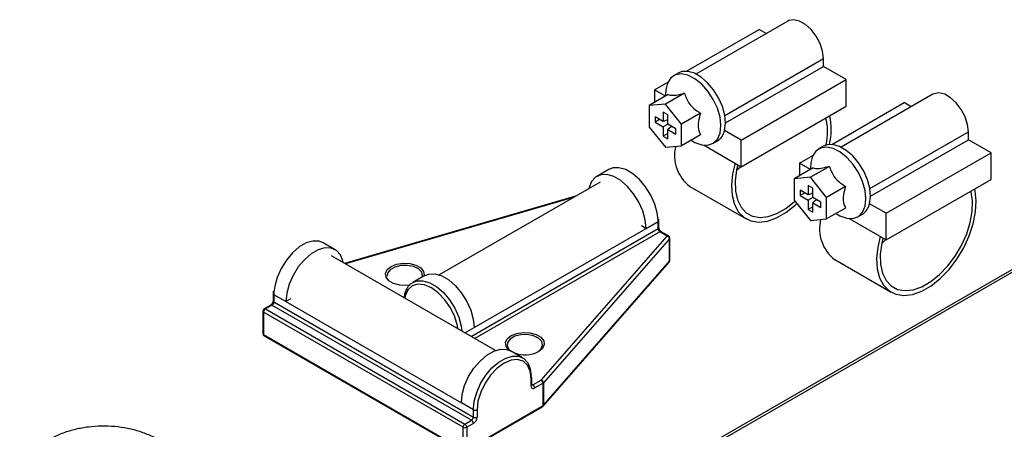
# Model space of a CAD drawing. Header units: millimetres. Extents: x 16 to 503, y 3 to 290.
# Tile 6 of 172: x 43.54 to 55.14, y 82.43 to 87.25. Entities that reach past the tile are written whole.
import ezdxf

# ---------------------------------------------------------------- set-up
doc = ezdxf.new("R2010")
doc.units = ezdxf.units.MM

msp = doc.modelspace()

# ---------------------------------------------------------------- linework, layer by layer
at = {"color": 7, "linetype": 'Continuous', "lineweight": 25}
for p, q in [((52.587, 87.237), (51.504, 86.613)), ((51.394, 86.645), (52.248, 87.138)), ((52.332, 87.09), (52.248, 87.138)), ((51.843, 86.126), (53.004, 86.796)), ((53.004, 86.702), (53.004, 86.796)), ((51.851, 86.036), (53.004, 86.702)), ((53.271, 86.548), (53.004, 86.702)), ((51.014, 86.426), (51.171, 86.517)), ((51.294, 86.624), (51.24, 86.593)), ((52.036, 85.835), (53.271, 86.548)), ((53.271, 86.234), (53.271, 86.548)), ((51.014, 86.426), (51.014, 86.276)), ((51.143, 86.351), (51.014, 86.426)), ((51.177, 86.371), (50.954, 86.242)), ((51.368, 86.388), (51.144, 86.259)), ((51.144, 86.368), (51.145, 86.352)), ((54.295, 86.374), (53.213, 85.75)), ((51.144, 86.259), (50.954, 86.242)), ((50.954, 86.242), (50.954, 85.988)), ((51.334, 86.022), (51.144, 86.259)), ((52.036, 85.521), (53.271, 86.234)), ((53.103, 85.783), (53.957, 86.276)), ((54.04, 86.227), (53.957, 86.276)), ((51.117, 86.052), (51.022, 86.107)), ((51.022, 86.107), (51.022, 86.044)), ((51.076, 86.076), (51.022, 86.044)), ((51.171, 86.131), (51.117, 86.162)), ((51.117, 86.162), (51.117, 86.052)), ((51.171, 86.073), (51.117, 86.052)), ((51.171, 86.021), (51.171, 86.131)), ((51.558, 86.151), (51.334, 86.022)), ((50.954, 85.988), (51.144, 85.751)), ((51.022, 86.044), (51.117, 85.989)), ((51.171, 86.021), (51.117, 85.989)), ((51.117, 85.989), (51.117, 85.879)), ((51.266, 85.966), (51.171, 86.021)), ((51.217, 85.994), (51.171, 85.958)), ((51.171, 85.848), (51.171, 85.958)), ((51.171, 85.958), (51.266, 85.903)), ((51.266, 85.903), (51.266, 85.966)), ((51.334, 85.768), (51.334, 86.022)), ((52.036, 85.835), (51.841, 85.948)), ((53.551, 85.263), (54.713, 85.933)), ((54.713, 85.839), (54.713, 85.933)), ((51.171, 85.911), (51.117, 85.879)), ((51.117, 85.879), (51.171, 85.848)), ((51.558, 85.897), (51.334, 85.768)), ((51.445, 85.832), (51.459, 85.824)), ((51.701, 85.794), (51.756, 85.825)), ((52.036, 85.521), (52.036, 85.835)), ((53.56, 85.173), (54.713, 85.839)), ((54.979, 85.685), (54.713, 85.839)), ((51.144, 85.751), (51.334, 85.768)), ((51.601, 85.773), (52.036, 85.521)), ((53.002, 85.762), (52.948, 85.73)), ((52.722, 85.563), (52.88, 85.654)), ((53.745, 84.972), (54.979, 85.685)), ((54.979, 85.371), (54.979, 85.685)), ((50.477, 85.489), (50.336, 85.407)), ((52.886, 85.508), (52.662, 85.379)), ((52.722, 85.563), (52.722, 85.413)), ((52.851, 85.488), (52.722, 85.563)), ((53.076, 85.525), (52.852, 85.396)), ((52.853, 85.505), (52.853, 85.489)), ((52.852, 85.396), (52.662, 85.379)), ((52.662, 85.379), (52.662, 85.125)), ((53.043, 85.159), (52.852, 85.396)), ((53.745, 84.658), (54.979, 85.371)), ((50.374, 85.34), (48.479, 84.246)), ((51.43, 85.288), (52.094, 84.905)), ((52.825, 85.189), (52.73, 85.244)), ((52.73, 85.244), (52.73, 85.181)), ((52.88, 85.268), (52.825, 85.299)), ((52.825, 85.299), (52.825, 85.189)), ((52.88, 85.158), (52.88, 85.268)), ((53.266, 85.288), (53.043, 85.159)), ((50.083, 85.172), (47.366, 84.381)), ((50.059, 85.158), (47.374, 84.376)), ((52.662, 85.125), (52.852, 84.888)), ((52.784, 85.213), (52.73, 85.181)), ((52.73, 85.181), (52.825, 85.126)), ((52.88, 85.21), (52.825, 85.189)), ((52.88, 85.158), (52.825, 85.126)), ((52.825, 85.126), (52.825, 85.016)), ((52.975, 85.103), (52.88, 85.158)), ((52.925, 85.131), (52.88, 85.095)), ((53.043, 84.905), (53.043, 85.159)), ((52.88, 85.048), (52.825, 85.016)), ((52.825, 85.016), (52.88, 84.985)), ((52.88, 84.985), (52.88, 85.095)), ((52.88, 85.095), (52.975, 85.04)), ((52.975, 85.04), (52.975, 85.103)), ((53.266, 85.034), (53.043, 84.905)), ((53.745, 84.972), (53.549, 85.085)), ((56.355, 84.961), (50.229, 81.425)), ((56.383, 84.945), (50.277, 81.42)), ((51.058, 84.876), (51.057, 84.894)), ((51.067, 84.888), (51.066, 84.906)), ((52.852, 84.888), (53.043, 84.905)), ((53.153, 84.969), (53.167, 84.961)), ((53.309, 84.91), (53.745, 84.658)), ((53.41, 84.931), (53.464, 84.962)), ((53.745, 84.658), (53.745, 84.972)), ((48.857, 83.52), (51.058, 84.791)), ((48.89, 83.625), (50.916, 84.794)), ((50.862, 84.826), (50.916, 84.794)), ((50.916, 84.794), (51.058, 84.876)), ((51.058, 84.791), (51.058, 84.876)), ((51.067, 84.804), (51.067, 84.888)), ((51.079, 84.753), (48.9, 83.495)), ((49.681, 83.007), (51.164, 84.704)), ((51.192, 84.671), (49.708, 82.974)), ((51.164, 84.704), (51.079, 84.753)), ((51.18, 84.706), (51.095, 84.755)), ((51.192, 84.407), (51.192, 84.671)), ((51.195, 84.415), (51.195, 84.679)), ((47.254, 84.543), (47.113, 84.625)), ((49.142, 83.356), (47.212, 84.47)), ((53.139, 84.426), (53.802, 84.042)), ((49.704, 82.698), (51.188, 84.395)), ((49.708, 82.71), (51.192, 84.407)), ((48.31, 84.237), (48.168, 84.156)), ((46.524, 84.053), (46.523, 84.025)), ((46.523, 84.025), (46.523, 83.94)), ((46.533, 84.041), (46.532, 84.012)), ((46.532, 84.012), (46.532, 83.928)), ((46.674, 83.931), (46.532, 84.012)), ((46.733, 83.965), (46.674, 83.931)), ((46.495, 83.891), (46.416, 83.846)), ((46.51, 83.89), (46.432, 83.844)), ((48.86, 82.533), (46.51, 83.89)), ((46.532, 83.928), (48.882, 82.571)), ((46.674, 83.931), (48.741, 82.738)), ((46.401, 83.819), (46.401, 83.555)), ((48.76, 82.45), (46.41, 83.807)), ((46.41, 83.807), (46.41, 83.543)), ((46.432, 83.844), (48.781, 82.488)), ((48.783, 83.563), (48.89, 83.625)), ((46.41, 83.543), (48.76, 82.186)), ((46.416, 83.529), (48.766, 82.172)), ((49.462, 83.269), (49.321, 83.35)), ((49.571, 83.036), (49.571, 83.041)), ((49.571, 82.951), (49.571, 83.036)), ((49.562, 82.938), (49.562, 83.023)), ((49.571, 82.958), (49.584, 82.951)), ((49.584, 82.951), (49.681, 83.007)), ((49.703, 82.969), (49.605, 82.913)), ((49.703, 82.706), (49.703, 82.969)), ((49.708, 82.974), (49.708, 82.71)), ((48.882, 82.656), (48.741, 82.738)), ((48.797, 82.172), (49.696, 82.692)), ((48.803, 82.186), (49.703, 82.706)), ((48.882, 82.656), (48.882, 82.67)), ((48.882, 82.571), (48.882, 82.656)), ((48.925, 82.656), (48.925, 82.571)), ((48.781, 82.488), (48.86, 82.533)), ((48.882, 82.496), (48.803, 82.45)), ((48.76, 82.186), (48.76, 82.45)), ((48.803, 82.45), (48.803, 82.186))]:
    msp.add_line(p, q, dxfattribs=at)
at = {"color": 7, "linetype": 'Continuous', "lineweight": 25, "flags": 128}
for points in [[(53.004, 86.796), (52.994, 86.882), (52.965, 86.971), (52.92, 87.059), (52.861, 87.136), (52.794, 87.197), (52.725, 87.237), (52.658, 87.253), (52.599, 87.244), (52.587, 87.237)], [(51.841, 85.948), (51.851, 86.033), (51.842, 86.129), (51.815, 86.23), (51.77, 86.332), (51.711, 86.426), (51.641, 86.51), (51.564, 86.576), (51.485, 86.622), (51.408, 86.644), (51.338, 86.642), (51.294, 86.624)], [(51.797, 86.005), (51.787, 86.105), (51.756, 86.21), (51.708, 86.314), (51.645, 86.411), (51.571, 86.494), (51.491, 86.558), (51.409, 86.599), (51.332, 86.615), (51.262, 86.604), (51.206, 86.567), (51.167, 86.507), (51.147, 86.427), (51.144, 86.368)], [(54.713, 85.933), (54.703, 86.019), (54.674, 86.109), (54.628, 86.196), (54.57, 86.273), (54.503, 86.334), (54.433, 86.374), (54.366, 86.39), (54.308, 86.381), (54.295, 86.374)], [(51.459, 85.824), (51.491, 85.805), (51.571, 85.777), (51.645, 85.774), (51.708, 85.798), (51.756, 85.847), (51.787, 85.917), (51.797, 86.005)], [(53.505, 85.142), (53.495, 85.242), (53.465, 85.347), (53.417, 85.451), (53.354, 85.548), (53.28, 85.631), (53.199, 85.695), (53.118, 85.736), (53.04, 85.752), (52.971, 85.741), (52.915, 85.704), (52.875, 85.644), (52.855, 85.565), (52.853, 85.505)], [(53.549, 85.085), (53.56, 85.17), (53.551, 85.266), (53.523, 85.367), (53.479, 85.469), (53.42, 85.564), (53.35, 85.647), (53.273, 85.713), (53.194, 85.759), (53.117, 85.781), (53.047, 85.779), (53.002, 85.762)], [(51.057, 84.894), (51.048, 84.976), (51.019, 85.081), (50.972, 85.186), (50.911, 85.284), (50.838, 85.37), (50.759, 85.438), (50.677, 85.486), (50.597, 85.509), (50.525, 85.507), (50.477, 85.489)], [(51.964, 85.563), (51.935, 85.437), (51.922, 85.303), (51.93, 85.181), (51.958, 85.074), (52.005, 84.986), (52.07, 84.921), (52.15, 84.881), (52.244, 84.866), (52.346, 84.879), (52.454, 84.918), (52.564, 84.981), (52.673, 85.068), (52.693, 85.087)], [(51.998, 85.543), (51.983, 85.482), (51.967, 85.353), (51.97, 85.234), (51.993, 85.13), (52.035, 85.043), (52.095, 84.979), (52.17, 84.938), (52.258, 84.923), (52.354, 84.933), (52.457, 84.969), (52.562, 85.03), (52.664, 85.112), (52.669, 85.116)], [(51.983, 85.479), (52.001, 85.495), (52.031, 85.524)], [(50.916, 84.794), (50.906, 84.894), (50.877, 84.999), (50.831, 85.104), (50.769, 85.202), (50.697, 85.288), (50.617, 85.357), (50.535, 85.404), (50.456, 85.427), (50.383, 85.425), (50.322, 85.398), (50.275, 85.347), (50.246, 85.275), (50.244, 85.265)], [(53.673, 84.7), (53.644, 84.574), (53.63, 84.44), (53.638, 84.318), (53.666, 84.211), (53.713, 84.123), (53.778, 84.058), (53.859, 84.018), (53.952, 84.004), (54.054, 84.016), (54.163, 84.055), (54.273, 84.118), (54.381, 84.205), (54.484, 84.31), (54.577, 84.432), (54.657, 84.565), (54.722, 84.706), (54.77, 84.848), (54.797, 84.987), (54.805, 85.118), (54.792, 85.237), (54.787, 85.26)], [(53.167, 84.961), (53.199, 84.942), (53.28, 84.914), (53.354, 84.911), (53.417, 84.935), (53.465, 84.984), (53.495, 85.054), (53.505, 85.142)], [(53.706, 84.68), (53.692, 84.619), (53.675, 84.49), (53.678, 84.371), (53.701, 84.267), (53.743, 84.181), (53.803, 84.116), (53.878, 84.075), (53.966, 84.06), (54.063, 84.07), (54.165, 84.107), (54.27, 84.167), (54.373, 84.249), (54.47, 84.351), (54.557, 84.467), (54.632, 84.594), (54.692, 84.728), (54.734, 84.863), (54.757, 84.994), (54.76, 85.117), (54.744, 85.226), (54.741, 85.234)], [(53.691, 84.616), (53.709, 84.632), (53.739, 84.661)], [(47.113, 84.625), (47.065, 84.643), (46.993, 84.645), (46.913, 84.622), (46.831, 84.575), (46.752, 84.506), (46.679, 84.42), (46.618, 84.322), (46.571, 84.217), (46.542, 84.112), (46.533, 84.041)], [(47.348, 84.391), (47.344, 84.412), (47.315, 84.483), (47.268, 84.534), (47.207, 84.562), (47.134, 84.564), (47.055, 84.54), (46.973, 84.493), (46.893, 84.424), (46.82, 84.339), (46.759, 84.24), (46.713, 84.136), (46.684, 84.03), (46.674, 83.931)], [(48.136, 84.125), (48.094, 84.121), (48.015, 84.125), (47.943, 84.144), (47.887, 84.177), (47.853, 84.218), (47.846, 84.264), (47.867, 84.309), (47.912, 84.346), (47.977, 84.372), (48.054, 84.384), (48.134, 84.38), (48.206, 84.361), (48.262, 84.328), (48.296, 84.287), (48.303, 84.241), (48.301, 84.232)], [(48.282, 84.221), (48.284, 84.233), (48.273, 84.277), (48.236, 84.316), (48.176, 84.344), (48.103, 84.358), (48.026, 84.356), (47.956, 84.338), (47.901, 84.307), (47.87, 84.266), (47.865, 84.231)], [(48.31, 84.237), (48.357, 84.255), (48.43, 84.258), (48.509, 84.234), (48.591, 84.187), (48.671, 84.118), (48.743, 84.032), (48.805, 83.934), (48.851, 83.83), (48.88, 83.724), (48.89, 83.625)], [(48.7, 83.611), (48.694, 83.644), (48.663, 83.751), (48.612, 83.857), (48.546, 83.953), (48.469, 84.034), (48.387, 84.094), (48.305, 84.129), (48.228, 84.137), (48.162, 84.116), (48.111, 84.069), (48.08, 83.999), (48.074, 83.972)], [(48.166, 84.154), (48.216, 84.174), (48.288, 84.176), (48.368, 84.153), (48.45, 84.105), (48.529, 84.037), (48.602, 83.951), (48.663, 83.853), (48.71, 83.748), (48.739, 83.643), (48.747, 83.584)], [(49.302, 83.36), (49.301, 83.36), (49.267, 83.402), (49.26, 83.448), (49.281, 83.492), (49.326, 83.53), (49.392, 83.556), (49.468, 83.568), (49.548, 83.564), (49.62, 83.545), (49.676, 83.512), (49.71, 83.47), (49.717, 83.425), (49.696, 83.38), (49.651, 83.343)], [(49.637, 83.336), (49.681, 83.373), (49.698, 83.416), (49.688, 83.46), (49.65, 83.499), (49.591, 83.528), (49.517, 83.542), (49.44, 83.54), (49.37, 83.522), (49.315, 83.49), (49.284, 83.45), (49.28, 83.405), (49.305, 83.363), (49.315, 83.353)], [(48.741, 82.738), (48.75, 82.837), (48.779, 82.942), (48.826, 83.047), (48.887, 83.145), (48.96, 83.231), (49.04, 83.3), (49.121, 83.347), (49.201, 83.37), (49.274, 83.368), (49.321, 83.35)], [(48.882, 82.67), (48.892, 82.756), (48.921, 82.861), (48.967, 82.966), (49.029, 83.064), (49.101, 83.15), (49.181, 83.218), (49.263, 83.266), (49.342, 83.289), (49.415, 83.287), (49.476, 83.259), (49.523, 83.208), (49.552, 83.137), (49.562, 83.048)], [(49.562, 83.023), (49.551, 83.112), (49.519, 83.182), (49.469, 83.229), (49.403, 83.25), (49.326, 83.242), (49.244, 83.207), (49.161, 83.147), (49.085, 83.066), (49.019, 82.97), (48.968, 82.864), (48.936, 82.757), (48.925, 82.656)]]:
    msp.add_lwpolyline(points, dxfattribs=at)
at = {"color": 7, "linetype": 'Continuous', "lineweight": 25}
for centre, radius, start, end in [((52.367, 85.929), 0.687, 347.1793, 14.1726), ((52.329, 85.953), 0.768, 347.1903, 12.7655), ((51.661, 85.982), 0.183, 301.1631, 349.4248), ((51.716, 85.655), 0.465, 166.7296, 232.1195), ((53.369, 85.119), 0.183, 301.1631, 349.4248), ((53.424, 84.792), 0.465, 166.7296, 232.1195), ((51.051, 84.89), 0.0155, 294.376, 354.2899), ((51.051, 84.805), 0.0155, 294.3747, 354.3052), ((51.105, 84.793), 0.0473, 182.6055, 237.3945), ((51.088, 84.741), 0.0155, 65.6929, 125.6176), ((51.173, 84.692), 0.0155, 65.6929, 125.6176), ((51.154, 84.668), 0.0377, 4.9162, 74.419), ((51.164, 84.679), 0.0308, 0, 60.0027), ((51.183, 84.68), 0.0122, 316.7812, 358.4084), ((51.164, 84.415), 0.0308, 318.8444, 0), ((51.174, 84.407), 0.0183, 319.842, 1.439), ((51.183, 84.416), 0.0122, 316.7812, 358.4084), ((46.538, 84.026), 0.0147, 184.0428, 247.2623), ((46.432, 83.819), 0.0308, 119.9973, 180), ((46.423, 83.832), 0.0155, 54.3824, 114.3071), ((46.501, 83.877), 0.0155, 54.3824, 114.3071), ((46.485, 83.93), 0.0473, 302.6055, 357.3945), ((46.539, 83.942), 0.0155, 185.6948, 245.6253), ((46.416, 83.821), 0.0155, 185.6948, 245.6253), ((46.457, 83.805), 0.0473, 122.6055, 177.3945), ((46.432, 83.555), 0.0308, 180, 240.0027), ((46.416, 83.557), 0.0155, 185.6948, 245.6253), ((46.424, 83.541), 0.0148, 172.7442, 235.9436), ((49.487, 83.663), 0.359, 250.095, 297.052), ((49.556, 83.037), 0.0155, 294.376, 354.2893), ((49.556, 82.953), 0.0155, 294.3747, 354.3052), ((49.588, 82.934), 0.0269, 170.786, 309.2033), ((49.574, 82.965), 0.0167, 258.2076, 304.4469), ((49.558, 82.911), 0.0473, 2.6055, 57.3945), ((49.655, 82.967), 0.0473, 2.6055, 57.3945), ((49.671, 82.971), 0.0377, 4.9162, 74.419), ((49.692, 82.989), 0.0224, 299.2167, 317.9532), ((49.688, 82.704), 0.0148, 304.0564, 7.2558), ((49.681, 82.718), 0.0308, 299.9973, 318.8444), ((49.692, 82.725), 0.0224, 299.2167, 317.9532), ((49.69, 82.71), 0.0183, 319.842, 1.439), ((48.835, 82.573), 0.0473, 302.6055, 357.3945), ((48.904, 82.698), 0.0473, 242.6097, 297.3903), ((48.831, 82.575), 0.0946, 302.6055, 357.3945), ((48.904, 82.613), 0.0473, 242.6097, 297.3903), ((48.807, 82.448), 0.0473, 122.6055, 177.3945), ((48.756, 82.448), 0.0473, 2.6055, 57.3945), ((48.835, 82.494), 0.0473, 2.6055, 57.3945), ((48.781, 82.492), 0.0473, 242.6097, 297.3903)]:
    msp.add_arc(centre, radius, start, end, dxfattribs=at)
for points, knots in [([(51.177, 86.371), (51.192, 86.366), (51.219, 86.357), (51.298, 86.37), (51.347, 86.383), (51.368, 86.388)], [0, 0, 0, 0, 0.450696, 0.778731, 1, 1, 1, 1]), ([(51.368, 86.388), (51.383, 86.345), (51.409, 86.272), (51.488, 86.195), (51.538, 86.164), (51.558, 86.151)], [0, 0, 0, 0, 0.450696, 0.778731, 1, 1, 1, 1]), ([(51.558, 86.151), (51.553, 86.135), (51.537, 86.086), (51.524, 86.003), (51.538, 85.937), (51.553, 85.906), (51.558, 85.897)], [0, 0, 0, 0, 0.163096, 0.501697, 0.856832, 1, 1, 1, 1]), ([(52.886, 85.508), (52.901, 85.503), (52.927, 85.494), (53.006, 85.507), (53.056, 85.52), (53.076, 85.525)], [0, 0, 0, 0, 0.450696, 0.778731, 1, 1, 1, 1]), ([(53.076, 85.525), (53.091, 85.483), (53.117, 85.409), (53.196, 85.332), (53.246, 85.301), (53.266, 85.288)], [0, 0, 0, 0, 0.450696, 0.778731, 1, 1, 1, 1]), ([(53.266, 85.288), (53.261, 85.272), (53.246, 85.223), (53.232, 85.14), (53.246, 85.074), (53.262, 85.043), (53.266, 85.034)], [0, 0, 0, 0, 0.163096, 0.501697, 0.856832, 1, 1, 1, 1]), ([(51.095, 84.755), (51.093, 84.756), (51.089, 84.759), (51.082, 84.766), (51.075, 84.776), (51.07, 84.787), (51.067, 84.797), (51.067, 84.802), (51.067, 84.804)], [0, 0, 0, 0, 0.156529, 0.31983, 0.498572, 0.686112, 0.853395, 1, 1, 1, 1]), ([(48.167, 84.152), (48.162, 84.15), (48.137, 84.139), (48.104, 84.098), (48.074, 84.042), (48.068, 83.996), (48.065, 83.977)], [0, 0, 0, 0, 0.082556, 0.420737, 0.759639, 1, 1, 1, 1]), ([(46.523, 83.94), (46.523, 83.938), (46.523, 83.933), (46.52, 83.923), (46.515, 83.912), (46.508, 83.902), (46.501, 83.895), (46.497, 83.893), (46.495, 83.891)], [0, 0, 0, 0, 0.156539, 0.31985, 0.498603, 0.686145, 0.853417, 1, 1, 1, 1]), ([(49.571, 82.947), (49.571, 82.947), (49.571, 82.947), (49.571, 82.95), (49.571, 82.951)], [0, 0, 0, 0, 0.5428351, 1, 1, 1, 1]), ([(45.163, 82.307), (45.14, 82.32), (45.074, 82.355), (44.957, 82.401), (44.811, 82.439), (44.658, 82.461), (44.502, 82.466), (44.347, 82.455), (44.195, 82.428), (44.049, 82.385), (43.913, 82.324), (43.795, 82.248), (43.699, 82.161), (43.625, 82.068), (43.574, 81.967), (43.542, 81.865), (43.539, 81.797), (43.538, 81.765)], [0, 0, 0, 0, 0.041442, 0.11385, 0.186153, 0.258202, 0.330045, 0.402005, 0.474416, 0.547693, 0.62225, 0.698185, 0.764766, 0.82822, 0.889023, 0.948141, 1, 1, 1, 1])]:
    msp.add_open_spline(points, degree=3, knots=knots, dxfattribs=at)

doc.saveas('drawing.dxf')
